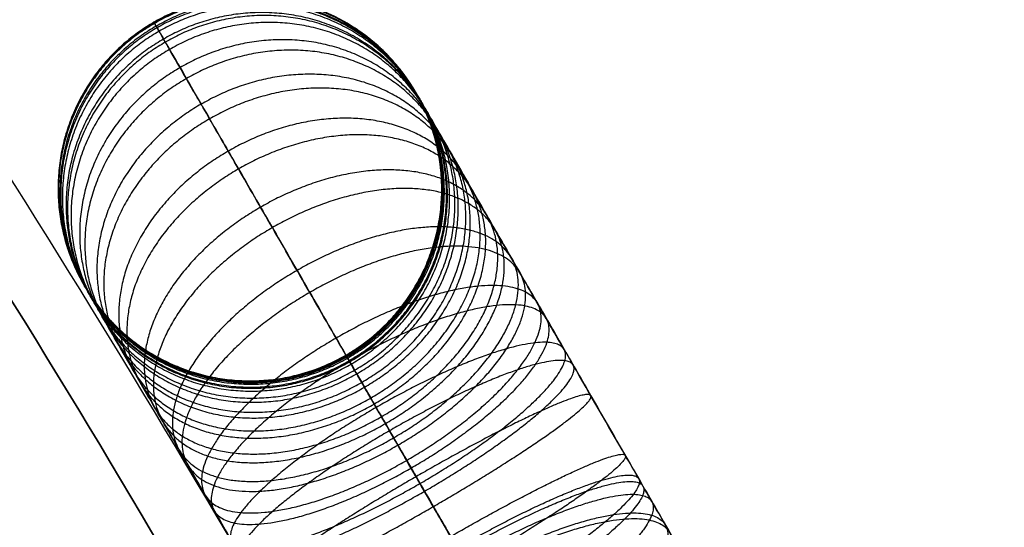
# Model space of a CAD drawing. Header units: millimetres. Extents: x -201 to 199, y -198 to 208.
# Tile 243 of 246: x 168 to 184, y 109 to 117. Entities that reach past the tile are written whole.
import ezdxf

# ---------------------------------------------------------------- set-up
doc = ezdxf.new("R2010")
doc.units = ezdxf.units.MM
doc.header["$MEASUREMENT"] = 0
doc.layers.add('Pidestall flowerpot', color=7, linetype='Continuous', true_color=0xf1ff32)

msp = doc.modelspace()

# ---------------------------------------------------------------- linework, layer by layer
at = {"layer": 'Pidestall flowerpot'}
for points, weights, knots in [([(199.129, 7.703, 297.057), (199.129, 207.703, 297.057), (-0.871, 207.703, 297.057), (-200.871, 207.703, 297.057), (-200.871, 7.703, 297.057)], [1, 0.707106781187, 1, 0.707106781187, 1], [0, 0, 0, 69.248894, 69.248894, 138.497787, 138.497787, 138.497787]), ([(199.129, 7.703, 297.057), (199.129, 207.703, 297.057), (-0.871, 207.703, 297.057), (-200.871, 207.703, 297.057), (-200.871, 7.703, 297.057)], [1, 0.707106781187, 1, 0.707106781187, 1], [0, 0, 0, 69.248894, 69.248894, 138.497787, 138.497787, 138.497787]), ([(199.129, 7.703, 177.057), (199.129, 207.703, 177.057), (-0.871, 207.703, 177.057), (-200.871, 207.703, 177.057), (-200.871, 7.703, 177.057)], [1, 0.707106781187, 1, 0.707106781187, 1], [0, 0, 0, 69.248894, 69.248894, 138.497787, 138.497787, 138.497787]), ([(199.129, 7.703, 177.057), (199.129, 207.703, 177.057), (-0.871, 207.703, 177.057), (-200.871, 207.703, 177.057), (-200.871, 7.703, 177.057)], [1, 0.707106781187, 1, 0.707106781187, 1], [0, 0, 0, 69.248894, 69.248894, 138.497787, 138.497787, 138.497787]), ([(199.129, 7.703, 144.057), (199.129, 207.703, 144.057), (-0.871, 207.703, 144.057), (-200.871, 207.703, 144.057), (-200.871, 7.703, 144.057)], [1, 0.707106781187, 1, 0.707106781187, 1], [0, 0, 0, 69.248894, 69.248894, 138.497787, 138.497787, 138.497787]), ([(-199.871, 7.703, 297.057), (-199.871, 206.703, 297.057), (-0.871, 206.703, 297.057), (198.129, 206.703, 297.057), (198.129, 7.703, 297.057)], [1, 0.707106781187, 1, 0.707106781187, 1], [-137.712389, -137.712389, -137.712389, -68.856194, -68.856194, 0, 0, 0]), ([(-199.871, 7.703, 177.057), (-199.871, 206.703, 177.057), (-0.871, 206.703, 177.057), (198.129, 206.703, 177.057), (198.129, 7.703, 177.057)], [1, 0.707106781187, 1, 0.707106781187, 1], [-137.712381, -137.712381, -137.712381, -68.85619, -68.85619, 0, 0, 0]), ([(-199.871, 7.703, 297.057), (-199.871, 206.703, 297.057), (-0.871, 206.703, 297.057), (198.129, 206.703, 297.057), (198.129, 7.703, 297.057)], [1, 0.707106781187, 1, 0.707106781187, 1], [-137.712389, -137.712389, -137.712389, -68.856194, -68.856194, 0, 0, 0]), ([(-199.871, 7.703, 177.057), (-199.871, 206.703, 177.057), (-0.871, 206.703, 177.057), (198.129, 206.703, 177.057), (198.129, 7.703, 177.057)], [1, 0.707106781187, 1, 0.707106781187, 1], [-137.712381, -137.712381, -137.712381, -68.85619, -68.85619, 0, 0, 0]), ([(198.129, 7.703, 144.057), (198.129, 206.703, 144.057), (-0.871, 206.703, 144.057), (-199.871, 206.703, 144.057), (-199.871, 7.703, 144.057)], [1, 0.707106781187, 1, 0.707106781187, 1], [0, 0, 0, 68.856194, 68.856194, 137.712389, 137.712389, 137.712389]), ([(192.129, 7.703, 137.057), (192.129, 200.703, 137.057), (-0.871, 200.703, 137.057), (-193.871, 200.703, 137.057), (-193.871, 7.703, 137.057)], [1, 0.707106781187, 1, 0.707106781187, 1], [0, 0, 0, 69.248894, 69.248894, 138.497787, 138.497787, 138.497787]), ([(192.129, 7.703, 138.057), (192.129, 200.703, 138.057), (-0.871, 200.703, 138.057), (-193.871, 200.703, 138.057), (-193.871, 7.703, 138.057)], [1, 0.707106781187, 1, 0.707106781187, 1], [0, 0, 0, 68.856194, 68.856194, 137.712389, 137.712389, 137.712389]), ([(173.431, 111.804, 6.805), (176.029, 113.304, 6.805), (174.527, 115.905, 6.893), (173.025, 118.507, 6.981), (170.427, 117.007, 6.981)], [1.00000001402, 0.707106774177, 1, 0.707106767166, 1.00000002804], [0, 0, 0, 4.712389, 4.712389, 9.424778, 9.424778, 9.424778]), ([(173.432, 111.801, 332.371), (176.031, 113.301, 332.371), (174.531, 115.899, 332.371), (173.031, 118.497, 332.371), (170.432, 116.997, 332.371)], [0.99999994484, 0.707106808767, 1, 0.707106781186, 1], [0, 0, 0, 4.712389, 4.712389, 9.424778, 9.424778, 9.424778]), ([(173.432, 111.801, 309.463), (176.031, 113.301, 309.463), (174.531, 115.899, 309.463), (173.031, 118.497, 309.463), (170.432, 116.997, 309.463)], [0.999999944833, 0.70710680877, 1, 0.707106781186, 1], [0, 0, 0, 4.712389, 4.712389, 9.424778, 9.424778, 9.424778]), ([(173.432, 111.801, 155.052), (176.03, 113.301, 155.052), (174.53, 115.9, 155.058), (173.03, 118.498, 155.064), (170.432, 116.998, 155.064)], [0.999999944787, 0.707106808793, 1, 0.707106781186, 1], [0, 0, 0, 4.712389, 4.712389, 9.424778, 9.424778, 9.424778]), ([(173.432, 111.801, 6.057), (176.031, 113.301, 6.057), (174.531, 115.899, 6.057), (173.031, 118.497, 6.057), (170.432, 116.997, 6.057)], [1.00000002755, 0.707106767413, 1, 0.707106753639, 1.0000000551], [0, 0, 0, 4.712389, 4.712389, 9.424778, 9.424778, 9.424778]), ([(173.432, 111.801, 6.057), (176.031, 113.301, 6.057), (174.531, 115.899, 6.057), (173.031, 118.497, 6.057), (170.432, 116.997, 6.057)], [1.00000002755, 0.707106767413, 1, 0.707106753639, 1.0000000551], [0, 0, 0, 4.712389, 4.712389, 9.424778, 9.424778, 9.424778]), ([(173.432, 111.801, 326.615), (176.031, 113.301, 326.615), (174.531, 115.899, 326.619), (173.031, 118.497, 326.624), (170.433, 116.997, 326.624)], [0.999999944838, 0.707106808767, 1, 0.707106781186, 1], [0, 0, 0, 4.712389, 4.712389, 9.424778, 9.424778, 9.424778]), ([(173.432, 111.801, 292.306), (176.031, 113.301, 292.306), (174.531, 115.899, 292.307), (173.031, 118.497, 292.307), (170.433, 116.997, 292.307)], [0.999999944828, 0.707106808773, 1, 0.707106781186, 1], [0, 0, 0, 4.712389, 4.712389, 9.424778, 9.424778, 9.424778]), ([(173.433, 111.801, 338.055), (176.031, 113.301, 338.055), (174.531, 115.898, 338.124), (173.032, 118.495, 338.194), (170.434, 116.995, 338.194)], [0.999999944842, 0.707106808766, 1, 0.707106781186, 1], [0, 0, 0, 4.712389, 4.712389, 9.424778, 9.424778, 9.424778]), ([(173.433, 111.8, 338.141), (176.031, 113.3, 338.141), (174.532, 115.897, 338.225), (173.032, 118.494, 338.309), (170.434, 116.994, 338.309)], [0.999999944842, 0.707106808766, 1, 0.707106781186, 1], [0, 0, 0, 4.712389, 4.712389, 9.424778, 9.424778, 9.424778]), ([(173.434, 111.799, 338.194), (176.032, 113.299, 338.194), (174.533, 115.894, 338.325), (173.035, 118.49, 338.456), (170.437, 116.99, 338.456)], [0.999999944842, 0.707106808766, 1, 0.707106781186, 1], [0, 0, 0, 4.712389, 4.712389, 9.424778, 9.424778, 9.424778]), ([(173.442, 111.784, 338.398), (176.04, 113.284, 338.398), (174.55, 115.866, 338.739), (173.06, 118.447, 339.08), (170.462, 116.947, 339.08)], [0.999999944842, 0.707106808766, 1, 0.707106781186, 1], [0, 0, 0, 4.712389, 4.712389, 9.424778, 9.424778, 9.424778]), ([(173.447, 111.776, 5.64), (176.045, 113.276, 5.64), (174.56, 115.849, 5.222), (173.074, 118.422, 4.805), (170.476, 116.922, 4.805)], [1.00000000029, 0.707106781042, 1, 0.707106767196, 1.00000002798], [0, 0, 0, 4.712389, 4.712389, 9.424778, 9.424778, 9.424778]), ([(173.458, 111.758, 338.603), (176.056, 113.258, 338.603), (174.581, 115.812, 339.149), (173.106, 118.367, 339.696), (170.508, 116.867, 339.696)], [0.999999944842, 0.707106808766, 1, 0.707106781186, 1], [0, 0, 0, 4.712389, 4.712389, 9.424778, 9.424778, 9.424778]), ([(173.481, 111.717, 338.814), (176.079, 113.217, 338.814), (174.628, 115.731, 339.571), (173.176, 118.245, 340.328), (170.578, 116.745, 340.328)], [0.999999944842, 0.707106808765, 1, 0.707106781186, 1], [0, 0, 0, 4.712389, 4.712389, 9.424778, 9.424778, 9.424778]), ([(173.49, 111.701, 5.232), (176.088, 113.201, 5.232), (174.646, 115.699, 4.407), (173.204, 118.197, 3.582), (170.606, 116.697, 3.582)], [1.00000000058, 0.707106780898, 1, 0.70710676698, 1.00000002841], [0, 0, 0, 4.712389, 4.712389, 9.424778, 9.424778, 9.424778]), ([(170.427, 117.007, 6.981), (167.829, 115.507, 6.981), (169.331, 112.905, 6.893), (170.833, 110.304, 6.805), (173.431, 111.804, 6.805)], [0.999999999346, 0.707106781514, 1, 0.707106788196, 0.999999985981], [9.424778, 9.424778, 9.424778, 14.137167, 14.137167, 18.849556, 18.849556, 18.849556]), ([(170.432, 116.998, 155.064), (167.834, 115.498, 155.064), (169.334, 112.9, 155.058), (170.834, 110.301, 155.052), (173.432, 111.801, 155.052)], [0.999999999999, 0.707106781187, 1, 0.707106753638, 1.0000000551], [9.424778, 9.424778, 9.424778, 14.137167, 14.137167, 18.849556, 18.849556, 18.849556]), ([(170.432, 116.997, 332.371), (167.834, 115.497, 332.371), (169.334, 112.899, 332.371), (170.834, 110.301, 332.371), (173.432, 111.801, 332.371)], [0.999999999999, 0.707106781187, 1, 0.707106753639, 1.0000000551], [9.424778, 9.424778, 9.424778, 14.137167, 14.137167, 18.849556, 18.849556, 18.849556]), ([(170.433, 116.997, 326.624), (167.834, 115.497, 326.624), (169.334, 112.899, 326.619), (170.834, 110.301, 326.615), (173.432, 111.801, 326.615)], [0.999999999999, 0.707106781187, 1, 0.707106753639, 1.0000000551], [9.424778, 9.424778, 9.424778, 14.137167, 14.137167, 18.849556, 18.849556, 18.849556]), ([(170.432, 116.997, 309.463), (167.834, 115.497, 309.463), (169.334, 112.899, 309.463), (170.834, 110.301, 309.463), (173.432, 111.801, 309.463)], [0.999999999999, 0.707106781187, 1, 0.707106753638, 1.0000000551], [9.424778, 9.424778, 9.424778, 14.137167, 14.137167, 18.849556, 18.849556, 18.849556]), ([(170.433, 116.997, 292.307), (167.834, 115.497, 292.307), (169.334, 112.899, 292.307), (170.834, 110.301, 292.306), (173.432, 111.801, 292.306)], [0.999999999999, 0.707106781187, 1, 0.707106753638, 1.0000000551], [9.424778, 9.424778, 9.424778, 14.137167, 14.137167, 18.849556, 18.849556, 18.849556]), ([(170.432, 116.997, 6.057), (167.834, 115.497, 6.057), (169.334, 112.899, 6.057), (170.834, 110.301, 6.057), (173.432, 111.801, 6.057)], [0.999999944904, 0.707106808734, 1, 0.70710679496, 0.999999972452], [9.424778, 9.424778, 9.424778, 14.137167, 14.137167, 18.849556, 18.849556, 18.849556]), ([(170.432, 116.997, 6.057), (167.834, 115.497, 6.057), (169.334, 112.899, 6.057), (170.834, 110.301, 6.057), (173.432, 111.801, 6.057)], [0.999999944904, 0.707106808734, 1, 0.70710679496, 0.999999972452], [9.424778, 9.424778, 9.424778, 14.137167, 14.137167, 18.849556, 18.849556, 18.849556]), ([(170.434, 116.995, 338.194), (167.836, 115.495, 338.194), (169.335, 112.898, 338.124), (170.835, 110.301, 338.055), (173.433, 111.801, 338.055)], [0.999999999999, 0.707106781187, 1, 0.707106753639, 1.0000000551], [9.424778, 9.424778, 9.424778, 14.137167, 14.137167, 18.849556, 18.849556, 18.849556]), ([(170.434, 116.994, 338.309), (167.836, 115.494, 338.309), (169.336, 112.897, 338.225), (170.835, 110.3, 338.141), (173.433, 111.8, 338.141)], [0.999999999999, 0.707106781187, 1, 0.707106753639, 1.0000000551], [9.424778, 9.424778, 9.424778, 14.137167, 14.137167, 18.849556, 18.849556, 18.849556]), ([(170.437, 116.99, 338.456), (167.839, 115.49, 338.456), (169.337, 112.894, 338.325), (170.836, 110.299, 338.194), (173.434, 111.799, 338.194)], [0.999999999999, 0.707106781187, 1, 0.707106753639, 1.0000000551], [9.424778, 9.424778, 9.424778, 14.137167, 14.137167, 18.849556, 18.849556, 18.849556]), ([(170.462, 116.947, 339.08), (167.864, 115.447, 339.08), (169.354, 112.866, 338.739), (170.844, 110.284, 338.398), (173.442, 111.784, 338.398)], [0.999999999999, 0.707106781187, 1, 0.707106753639, 1.0000000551], [9.424778, 9.424778, 9.424778, 14.137167, 14.137167, 18.849556, 18.849556, 18.849556]), ([(170.476, 116.922, 4.805), (167.878, 115.422, 4.805), (169.364, 112.849, 5.222), (170.849, 110.276, 5.64), (173.447, 111.776, 5.64)], [0.999999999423, 0.707106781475, 1, 0.707106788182, 0.99999998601], [9.424778, 9.424778, 9.424778, 14.137167, 14.137167, 18.849556, 18.849556, 18.849556]), ([(173.512, 111.663, 339.022), (176.11, 113.163, 339.022), (174.69, 115.623, 339.988), (173.27, 118.083, 340.953), (170.672, 116.583, 340.953)], [0.999999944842, 0.707106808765, 1, 0.707106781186, 1], [0, 0, 0, 4.712389, 4.712389, 9.424778, 9.424778, 9.424778]), ([(170.508, 116.867, 339.696), (167.91, 115.367, 339.696), (169.385, 112.812, 339.149), (170.859, 110.258, 338.603), (173.458, 111.758, 338.603)], [0.999999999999, 0.707106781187, 1, 0.707106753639, 1.0000000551], [9.424778, 9.424778, 9.424778, 14.137167, 14.137167, 18.849556, 18.849556, 18.849556]), ([(170.578, 116.745, 340.328), (167.98, 115.245, 340.328), (169.431, 112.731, 339.571), (170.883, 110.217, 338.814), (173.481, 111.717, 338.814)], [0.999999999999, 0.707106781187, 1, 0.707106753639, 1.0000000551], [9.424778, 9.424778, 9.424778, 14.137167, 14.137167, 18.849556, 18.849556, 18.849556]), ([(170.606, 116.697, 3.582), (168.008, 115.197, 3.582), (169.45, 112.699, 4.407), (170.892, 110.201, 5.232), (173.49, 111.701, 5.232)], [0.999999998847, 0.707106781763, 1, 0.70710678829, 0.999999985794], [9.424778, 9.424778, 9.424778, 14.137167, 14.137167, 18.849556, 18.849556, 18.849556]), ([(173.567, 111.568, 4.815), (176.165, 113.068, 4.815), (174.799, 115.433, 3.574), (173.434, 117.799, 2.332), (170.836, 116.299, 2.332)], [1.00000000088, 0.707106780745, 1, 0.707106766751, 1.00000002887], [0, 0, 0, 4.712389, 4.712389, 9.424778, 9.424778, 9.424778]), ([(170.672, 116.583, 340.953), (168.074, 115.083, 340.953), (169.494, 112.623, 339.988), (170.914, 110.163, 339.022), (173.512, 111.663, 339.022)], [0.999999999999, 0.707106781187, 1, 0.707106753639, 1.0000000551], [9.424778, 9.424778, 9.424778, 14.137167, 14.137167, 18.849556, 18.849556, 18.849556]), ([(173.6, 111.511, 339.434), (176.198, 113.011, 339.434), (174.866, 115.319, 340.812), (173.533, 117.627, 342.19), (170.935, 116.127, 342.19)], [0.999999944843, 0.707106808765, 1, 0.707106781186, 1], [0, 0, 0, 4.712389, 4.712389, 9.424778, 9.424778, 9.424778]), ([(170.836, 116.299, 2.332), (168.238, 114.799, 2.332), (169.603, 112.433, 3.574), (170.969, 110.068, 4.815), (173.567, 111.568, 4.815)], [0.999999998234, 0.707106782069, 1, 0.707106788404, 0.999999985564], [9.424778, 9.424778, 9.424778, 14.137167, 14.137167, 18.849556, 18.849556, 18.849556]), ([(170.935, 116.127, 342.19), (168.337, 114.627, 342.19), (169.669, 112.319, 340.812), (171.002, 110.011, 339.434), (173.6, 111.511, 339.434)], [0.999999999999, 0.707106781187, 1, 0.707106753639, 1.0000000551], [9.424778, 9.424778, 9.424778, 14.137167, 14.137167, 18.849556, 18.849556, 18.849556]), ([(173.677, 111.378, 4.416), (176.275, 112.878, 4.416), (175.019, 115.053, 2.774), (173.764, 117.228, 1.133), (171.166, 115.728, 1.133)], [1.0000000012, 0.707106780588, 1, 0.707106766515, 1.00000002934], [0, 0, 0, 4.712389, 4.712389, 9.424778, 9.424778, 9.424778]), ([(173.721, 111.302, 339.826), (176.319, 112.802, 339.826), (175.107, 114.9, 341.594), (173.896, 116.998, 343.363), (171.298, 115.498, 343.363)], [0.999999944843, 0.707106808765, 1, 0.707106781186, 1], [0, 0, 0, 4.712389, 4.712389, 9.424778, 9.424778, 9.424778]), ([(171.166, 115.728, 1.133), (168.568, 114.228, 1.133), (169.823, 112.053, 2.774), (171.079, 109.878, 4.416), (173.677, 111.378, 4.416)], [0.999999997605, 0.707106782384, 1, 0.707106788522, 0.999999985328], [9.424778, 9.424778, 9.424778, 14.137167, 14.137167, 18.849556, 18.849556, 18.849556]), ([(173.818, 111.133, 4.048), (176.416, 112.633, 4.048), (175.302, 114.563, 2.04), (174.188, 116.493, 0.032), (171.59, 114.993, 0.032)], [1.00000000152, 0.707106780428, 1, 0.707106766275, 1.00000002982], [0, 0, 0, 4.712389, 4.712389, 9.424778, 9.424778, 9.424778]), ([(171.298, 115.498, 343.363), (168.7, 113.998, 343.363), (169.911, 111.9, 341.594), (171.123, 109.802, 339.826), (173.721, 111.302, 339.826)], [0.999999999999, 0.707106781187, 1, 0.707106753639, 1.0000000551], [9.424778, 9.424778, 9.424778, 14.137167, 14.137167, 18.849556, 18.849556, 18.849556]), ([(173.872, 111.04, 340.178), (176.47, 112.54, 340.178), (175.409, 114.377, 342.299), (174.349, 116.214, 344.421), (171.75, 114.714, 344.421)], [0.999999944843, 0.707106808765, 1, 0.707106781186, 1], [0, 0, 0, 4.712389, 4.712389, 9.424778, 9.424778, 9.424778]), ([(171.59, 114.993, 0.032), (168.992, 113.493, 0.032), (170.106, 111.563, 2.04), (171.22, 109.633, 4.048), (173.818, 111.133, 4.048)], [0.999999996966, 0.707106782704, 1, 0.707106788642, 0.999999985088], [9.424778, 9.424778, 9.424778, 14.137167, 14.137167, 18.849556, 18.849556, 18.849556]), ([(171.75, 114.714, 344.421), (169.152, 113.214, 344.421), (170.213, 111.377, 342.299), (171.274, 109.54, 340.178), (173.872, 111.04, 340.178)], [0.999999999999, 0.707106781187, 1, 0.707106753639, 1.0000000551], [9.424778, 9.424778, 9.424778, 14.137167, 14.137167, 18.849556, 18.849556, 18.849556]), ([(173.987, 110.841, 3.728), (176.585, 112.341, 3.728), (175.639, 113.979, 1.399), (174.694, 115.617, -0.929), (172.095, 114.117, -0.929)], [1.00000000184, 0.707106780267, 1, 0.707106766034, 1.00000003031], [0, 0, 0, 4.712389, 4.712389, 9.424778, 9.424778, 9.424778]), ([(174.048, 110.734, 340.48), (176.646, 112.234, 340.48), (175.762, 113.766, 342.904), (174.878, 115.297, 345.327), (172.28, 113.797, 345.327)], [0.999999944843, 0.707106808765, 1, 0.707106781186, 1], [0, 0, 0, 4.712389, 4.712389, 9.424778, 9.424778, 9.424778]), ([(172.095, 114.117, -0.929), (169.497, 112.617, -0.929), (170.443, 110.979, 1.399), (171.389, 109.341, 3.728), (173.987, 110.841, 3.728)], [0.999999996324, 0.707106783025, 1, 0.707106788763, 0.999999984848], [9.424778, 9.424778, 9.424778, 14.137167, 14.137167, 18.849556, 18.849556, 18.849556]), ([(174.177, 110.511, 3.465), (176.775, 112.011, 3.465), (176.02, 113.32, 0.873), (175.264, 114.628, -1.719), (172.666, 113.128, -1.719)], [1.00000000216, 0.707106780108, 1, 0.707106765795, 1.00000003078], [0, 0, 0, 4.712389, 4.712389, 9.424778, 9.424778, 9.424778]), ([(172.28, 113.797, 345.327), (169.682, 112.297, 345.327), (170.566, 110.766, 342.904), (171.45, 109.234, 340.48), (174.048, 110.734, 340.48)], [0.999999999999, 0.707106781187, 1, 0.707106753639, 1.0000000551], [9.424778, 9.424778, 9.424778, 14.137167, 14.137167, 18.849556, 18.849556, 18.849556]), ([(174.243, 110.397, 340.721), (176.841, 111.897, 340.721), (176.152, 113.09, 343.386), (175.463, 114.284, 346.051), (172.865, 112.784, 346.051)], [0.999999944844, 0.707106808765, 1, 0.707106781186, 1], [0, 0, 0, 4.712389, 4.712389, 9.424778, 9.424778, 9.424778]), ([(172.666, 113.128, -1.719), (170.068, 111.628, -1.719), (170.824, 110.32, 0.873), (171.579, 109.011, 3.465), (174.177, 110.511, 3.465)], [0.999999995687, 0.707106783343, 1, 0.707106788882, 0.999999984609], [9.424778, 9.424778, 9.424778, 14.137167, 14.137167, 18.849556, 18.849556, 18.849556]), ([(174.381, 110.159, 3.267), (176.979, 111.659, 3.267), (176.427, 112.615, 0.478), (175.875, 113.57, -2.312), (173.277, 112.07, -2.312)], [1.00000000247, 0.707106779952, 1, 0.707106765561, 1.00000003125], [0, 0, 0, 4.712389, 4.712389, 9.424778, 9.424778, 9.424778]), ([(172.865, 112.784, 346.051), (170.267, 111.284, 346.051), (170.956, 110.09, 343.386), (171.645, 108.897, 340.721), (174.243, 110.397, 340.721)], [0.999999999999, 0.707106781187, 1, 0.707106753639, 1.0000000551], [9.424778, 9.424778, 9.424778, 14.137167, 14.137167, 18.849556, 18.849556, 18.849556]), ([(174.45, 110.039, 340.897), (177.048, 111.539, 340.897), (176.565, 112.375, 343.738), (176.083, 113.211, 346.578), (173.485, 111.711, 346.578)], [0.999999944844, 0.707106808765, 1, 0.707106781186, 1], [0, 0, 0, 4.712389, 4.712389, 9.424778, 9.424778, 9.424778]), ([(173.277, 112.07, -2.312), (170.679, 110.57, -2.312), (171.231, 109.615, 0.478), (171.783, 108.659, 3.267), (174.381, 110.159, 3.267)], [0.999999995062, 0.707106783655, 1, 0.707106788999, 0.999999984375], [9.424778, 9.424778, 9.424778, 14.137167, 14.137167, 18.849556, 18.849556, 18.849556]), ([(174.589, 109.797, 3.136), (177.187, 111.297, 3.136), (176.844, 111.892, 0.216), (176.501, 112.486, -2.705), (173.903, 110.986, -2.705)], [1.00000000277, 0.707106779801, 1, 0.707106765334, 1.00000003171], [0, 0, 0, 4.712389, 4.712389, 9.424778, 9.424778, 9.424778]), ([(173.485, 111.711, 346.578), (170.887, 110.211, 346.578), (171.369, 109.375, 343.738), (171.852, 108.539, 340.897), (174.45, 110.039, 340.897)], [0.999999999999, 0.707106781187, 1, 0.707106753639, 1.0000000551], [9.424778, 9.424778, 9.424778, 14.137167, 14.137167, 18.849556, 18.849556, 18.849556]), ([(174.659, 109.676, 341.007), (177.258, 111.176, 341.007), (176.984, 111.649, 343.957), (176.711, 112.122, 346.907), (174.113, 110.622, 346.907)], [0.999999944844, 0.707106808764, 1, 0.707106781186, 1], [0, 0, 0, 4.712389, 4.712389, 9.424778, 9.424778, 9.424778]), ([(174.798, 109.437, 3.069), (177.396, 110.937, 3.069), (177.261, 111.17, 0.081), (177.126, 111.404, -2.907), (174.528, 109.904, -2.907)], [1.00000000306, 0.707106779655, 1, 0.707106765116, 1.00000003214], [0, 0, 0, 4.712389, 4.712389, 9.424778, 9.424778, 9.424778]), ([(173.903, 110.986, -2.705), (171.305, 109.486, -2.705), (171.648, 108.892, 0.216), (171.991, 108.297, 3.136), (174.589, 109.797, 3.136)], [0.999999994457, 0.707106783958, 1, 0.707106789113, 0.999999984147], [9.424778, 9.424778, 9.424778, 14.137167, 14.137167, 18.849556, 18.849556, 18.849556]), ([(174.113, 110.622, 346.907), (171.515, 109.122, 346.907), (171.788, 108.649, 343.957), (172.061, 108.176, 341.007), (174.659, 109.676, 341.007)], [0.999999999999, 0.707106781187, 1, 0.707106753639, 1.0000000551], [9.424778, 9.424778, 9.424778, 14.137167, 14.137167, 18.849556, 18.849556, 18.849556]), ([(175.067, 108.969, 341.045), (177.665, 110.469, 341.045), (177.8, 110.236, 344.032), (177.935, 110.002, 347.02), (175.337, 108.502, 347.02)], [0.999999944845, 0.707106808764, 1, 0.707106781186, 1], [0, 0, 0, 4.712389, 4.712389, 9.424778, 9.424778, 9.424778]), ([(174.528, 109.904, -2.907), (171.93, 108.404, -2.907), (172.065, 108.17, 0.081), (172.2, 107.937, 3.069), (174.798, 109.437, 3.069)], [0.999999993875, 0.707106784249, 1, 0.707106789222, 0.999999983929], [9.424778, 9.424778, 9.424778, 14.137167, 14.137167, 18.849556, 18.849556, 18.849556]), ([(175.172, 108.788, 341.018), (177.77, 110.288, 341.018), (178.01, 109.873, 343.98), (178.25, 109.458, 346.941), (175.651, 107.958, 346.941)], [0.999999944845, 0.707106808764, 1, 0.707106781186, 1], [0, 0, 0, 4.712389, 4.712389, 9.424778, 9.424778, 9.424778]), ([(175.205, 108.73, 3.107), (177.804, 110.23, 3.107), (178.077, 109.757, 0.157), (178.35, 109.285, -2.793), (175.751, 107.785, -2.793)], [1.00000000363, 0.707106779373, 1, 0.707106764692, 1.00000003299], [0, 0, 0, 4.712389, 4.712389, 9.424778, 9.424778, 9.424778]), ([(175.275, 108.609, 340.977), (177.873, 110.109, 340.977), (178.216, 109.516, 343.898), (178.559, 108.922, 346.819), (175.961, 107.422, 346.819)], [0.999999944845, 0.707106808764, 1, 0.707106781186, 1], [0, 0, 0, 4.712389, 4.712389, 9.424778, 9.424778, 9.424778]), ([(175.381, 108.426, 340.919), (177.979, 109.926, 340.919), (178.428, 109.148, 343.782), (178.877, 108.371, 346.644), (176.279, 106.871, 346.644)], [0.999999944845, 0.707106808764, 1, 0.707106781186, 1], [0, 0, 0, 4.712389, 4.712389, 9.424778, 9.424778, 9.424778]), ([(175.415, 108.367, 3.216), (178.013, 109.867, 3.216), (178.496, 109.032, 0.376), (178.978, 108.196, -2.465), (176.38, 106.696, -2.465)], [1.00000000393, 0.707106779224, 1, 0.707106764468, 1.00000003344], [0, 0, 0, 4.712389, 4.712389, 9.424778, 9.424778, 9.424778])]:
    msp.add_rational_spline(points, weights, degree=2, knots=knots, dxfattribs=at)
for points, knots in [([(173.432, 111.802, 147.057), (174.122, 112.2, 147.057), (174.624, 112.854, 147.057), (175.036, 114.393, 147.057), (174.929, 115.21, 147.057), (174.132, 116.59, 147.057), (173.478, 117.092, 147.057), (171.939, 117.504, 147.057), (171.122, 117.397, 147.057), (170.432, 116.998, 147.057)], [-19.037865, -19.037865, -19.037865, -19.037865, -16.658194, -16.658194, -14.278398, -14.278398, -11.898603, -11.898603, -9.518932, -9.518932, -9.518932, -9.518932]), ([(173.432, 111.802, 147.057), (174.122, 112.2, 147.057), (174.624, 112.854, 147.057), (175.036, 114.393, 147.057), (174.929, 115.21, 147.057), (174.132, 116.59, 147.057), (173.478, 117.092, 147.057), (171.939, 117.504, 147.057), (171.122, 117.397, 147.057), (170.432, 116.998, 147.057)], [-19.037865, -19.037865, -19.037865, -19.037865, -16.658194, -16.658194, -14.278398, -14.278398, -11.898603, -11.898603, -9.518932, -9.518932, -9.518932, -9.518932]), ([(170.432, 116.998, 147.057), (169.742, 116.6, 147.057), (169.24, 115.946, 147.057), (168.828, 114.407, 147.057), (168.936, 113.59, 147.057), (169.732, 112.21, 147.057), (170.386, 111.708, 147.057), (171.925, 111.296, 147.057), (172.742, 111.403, 147.057), (173.432, 111.802, 147.057)], [-9.518932, -9.518932, -9.518932, -9.518932, -7.139262, -7.139262, -4.759466, -4.759466, -2.379671, -2.379671, 0, 0, 0, 0]), ([(170.432, 116.998, 147.057), (169.742, 116.6, 147.057), (169.24, 115.946, 147.057), (168.828, 114.407, 147.057), (168.936, 113.59, 147.057), (169.732, 112.21, 147.057), (170.386, 111.708, 147.057), (171.925, 111.296, 147.057), (172.742, 111.403, 147.057), (173.432, 111.802, 147.057)], [-9.518932, -9.518932, -9.518932, -9.518932, -7.139262, -7.139262, -4.759466, -4.759466, -2.379671, -2.379671, 0, 0, 0, 0]), ([(170.432, 116.997, 6.057), (170.427, 117.007, 6.424), (170.43, 117.002, 53.381), (170.431, 117, 100.353), (170.432, 116.998, 147.057)], [-1501.699052, -1501.699052, -1501.699052, -1501.699052, -1500.862791, -1360.708968, -1360.708968, -1360.708968, -1360.708968]), ([(170.432, 116.997, 6.057), (170.427, 117.007, 6.424), (170.43, 117.002, 53.381), (170.431, 117, 100.353), (170.432, 116.998, 147.057)], [-1501.699052, -1501.699052, -1501.699052, -1501.699052, -1500.862791, -1360.708968, -1360.708968, -1360.708968, -1360.708968]), ([(179.432, 101.409, 147.057), (179.432, 101.409, 164.973), (179.432, 101.409, 205.763), (179.432, 101.409, 257.99), (179.432, 101.409, 303.753), (179.433, 101.409, 326.628), (179.432, 101.41, 338.206), (179.43, 101.413, 338.369), (179.427, 101.419, 338.526), (179.42, 101.43, 338.734), (179.411, 101.446, 338.943), (179.399, 101.466, 339.151), (179.389, 101.484, 339.31), (179.378, 101.504, 339.46), (179.36, 101.534, 339.667), (179.335, 101.577, 339.924), (179.3, 101.638, 340.231), (179.266, 101.698, 340.489), (179.236, 101.75, 340.69), (179.201, 101.809, 340.909), (179.157, 101.887, 341.166), (179.096, 101.991, 341.476), (179.029, 102.107, 341.785), (178.956, 102.235, 342.093), (178.876, 102.373, 342.398), (178.791, 102.52, 342.693), (178.7, 102.677, 342.982), (178.602, 102.848, 343.27), (178.463, 103.088, 343.646), (178.278, 103.408, 344.089), (178.035, 103.829, 344.588), (177.773, 104.283, 345.049), (177.492, 104.769, 345.469), (177.205, 105.267, 345.834), (176.901, 105.794, 346.159), (176.595, 106.324, 346.429), (176.28, 106.869, 346.652), (175.966, 107.413, 346.824), (175.652, 107.956, 346.948), (175.035, 109.026, 347.104), (174.297, 110.304, 347.035), (173.473, 111.731, 346.605), (172.852, 112.807, 346.076), (172.268, 113.818, 345.354), (171.737, 114.738, 344.445), (171.286, 115.52, 343.39), (170.921, 116.15, 342.213), (170.702, 116.531, 341.18), (170.574, 116.752, 340.328), (170.505, 116.872, 339.707), (170.458, 116.953, 339.08), (170.44, 116.985, 338.62), (170.434, 116.995, 338.301), (170.432, 116.999, 336.199), (170.433, 116.997, 332.387), (170.432, 116.998, 322.814), (170.432, 116.998, 309.464), (170.432, 116.997, 252.274), (170.432, 116.998, 198.144), (170.432, 116.998, 149.726), (170.432, 116.998, 147.057)], [559.849331, 559.849331, 559.849331, 559.849331, 613.599515, 682.224518, 716.537019, 750.84952, 750.954053, 751.058586, 751.163118, 751.267651, 751.476717, 751.581249, 751.685782, 751.790315, 751.894847, 752.103913, 752.312978, 752.522044, 752.633117, 752.744191, 752.966337, 753.188484, 753.410631, 753.638893, 753.867154, 754.095415, 754.323677, 754.555586, 754.787494, 755.251312, 755.716989, 756.182667, 756.644639, 757.106611, 757.559572, 758.012533, 758.451783, 758.891034, 759.312732, 759.73443, 761.372177, 762.239736, 763.137485, 764.056554, 764.986665, 765.916777, 766.835846, 767.733595, 768.167374, 768.601154, 769.016316, 769.431477, 769.532041, 769.632605, 775.384576, 781.136548, 798.292798, 815.449049, 952.699054, 960.706467, 960.706467, 960.706467, 960.706467]), ([(179.432, 101.409, 147.057), (179.432, 101.409, 164.973), (179.432, 101.409, 205.763), (179.432, 101.409, 257.99), (179.432, 101.409, 303.753), (179.433, 101.409, 326.628), (179.432, 101.41, 338.206), (179.43, 101.413, 338.369), (179.427, 101.419, 338.526), (179.42, 101.43, 338.734), (179.411, 101.446, 338.943), (179.399, 101.466, 339.151), (179.389, 101.484, 339.31), (179.378, 101.504, 339.46), (179.36, 101.534, 339.667), (179.335, 101.577, 339.924), (179.3, 101.638, 340.231), (179.266, 101.698, 340.489), (179.236, 101.75, 340.69), (179.201, 101.809, 340.909), (179.157, 101.887, 341.166), (179.096, 101.991, 341.476), (179.029, 102.107, 341.785), (178.956, 102.235, 342.093), (178.876, 102.373, 342.398), (178.791, 102.52, 342.693), (178.7, 102.677, 342.982), (178.602, 102.848, 343.27), (178.463, 103.088, 343.646), (178.278, 103.408, 344.089), (178.035, 103.829, 344.588), (177.773, 104.283, 345.049), (177.492, 104.769, 345.469), (177.205, 105.267, 345.834), (176.901, 105.794, 346.159), (176.595, 106.324, 346.429), (176.28, 106.869, 346.652), (175.966, 107.413, 346.824), (175.652, 107.956, 346.948), (175.035, 109.026, 347.104), (174.297, 110.304, 347.035), (173.473, 111.731, 346.605), (172.852, 112.807, 346.076), (172.268, 113.818, 345.354), (171.737, 114.738, 344.445), (171.286, 115.52, 343.39), (170.921, 116.15, 342.213), (170.702, 116.531, 341.18), (170.574, 116.752, 340.328), (170.505, 116.872, 339.707), (170.458, 116.953, 339.08), (170.44, 116.985, 338.62), (170.434, 116.995, 338.301), (170.432, 116.999, 336.199), (170.433, 116.997, 332.387), (170.432, 116.998, 322.814), (170.432, 116.998, 309.464), (170.432, 116.997, 252.274), (170.432, 116.998, 198.144), (170.432, 116.998, 149.726), (170.432, 116.998, 147.057)], [559.849331, 559.849331, 559.849331, 559.849331, 613.599515, 682.224518, 716.537019, 750.84952, 750.954053, 751.058586, 751.163118, 751.267651, 751.476717, 751.581249, 751.685782, 751.790315, 751.894847, 752.103913, 752.312978, 752.522044, 752.633117, 752.744191, 752.966337, 753.188484, 753.410631, 753.638893, 753.867154, 754.095415, 754.323677, 754.555586, 754.787494, 755.251312, 755.716989, 756.182667, 756.644639, 757.106611, 757.559572, 758.012533, 758.451783, 758.891034, 759.312732, 759.73443, 761.372177, 762.239736, 763.137485, 764.056554, 764.986665, 765.916777, 766.835846, 767.733595, 768.167374, 768.601154, 769.016316, 769.431477, 769.532041, 769.632605, 775.384576, 781.136548, 798.292798, 815.449049, 952.699054, 960.706467, 960.706467, 960.706467, 960.706467]), ([(170.432, 116.997, 6.057), (170.438, 116.988, 5.689), (170.459, 116.951, 4.776), (170.595, 116.715, 3.556), (170.823, 116.321, 2.305), (171.153, 115.75, 1.108), (171.577, 115.015, 0.006), (172.082, 114.14, -0.954), (172.654, 113.15, -1.745), (173.265, 112.091, -2.338), (173.89, 111.009, -2.73), (174.724, 109.564, -3.001), (175.568, 108.103, -2.921), (176.392, 106.675, -2.491), (177.013, 105.599, -1.962), (177.597, 104.588, -1.24), (178.128, 103.669, -0.332), (178.579, 102.887, 0.723), (178.943, 102.256, 1.901), (179.163, 101.876, 2.933), (179.291, 101.654, 3.785), (179.36, 101.535, 4.406), (179.407, 101.453, 5.034), (179.425, 101.421, 5.494), (179.431, 101.411, 5.813), (179.433, 101.408, 7.914), (179.432, 101.409, 11.727), (179.433, 101.409, 21.3), (179.432, 101.409, 34.648), (179.432, 101.409, 68.963), (179.432, 101.409, 106.432), (179.432, 101.409, 138.182), (179.432, 101.409, 147.057)], [0, 0, 0, 0, 0.836262, 1.672524, 2.561112, 3.474158, 4.401793, 5.333148, 6.257093, 7.163015, 8.041516, 8.884912, 10.52266, 11.390219, 12.287969, 13.207037, 14.13715, 15.067262, 15.986331, 16.88408, 17.31786, 17.751639, 18.166801, 18.581963, 18.682527, 18.78309, 24.535064, 30.287037, 47.443293, 64.599549, 133.224573, 159.849838, 159.849838, 159.849838, 159.849838]), ([(170.432, 116.997, 6.057), (170.438, 116.988, 5.689), (170.459, 116.951, 4.776), (170.595, 116.715, 3.556), (170.823, 116.321, 2.305), (171.153, 115.75, 1.108), (171.577, 115.015, 0.006), (172.082, 114.14, -0.954), (172.654, 113.15, -1.745), (173.265, 112.091, -2.338), (173.89, 111.009, -2.73), (174.724, 109.564, -3.001), (175.568, 108.103, -2.921), (176.392, 106.675, -2.491), (177.013, 105.599, -1.962), (177.597, 104.588, -1.24), (178.128, 103.669, -0.332), (178.579, 102.887, 0.723), (178.943, 102.256, 1.901), (179.163, 101.876, 2.933), (179.291, 101.654, 3.785), (179.36, 101.535, 4.406), (179.407, 101.453, 5.034), (179.425, 101.421, 5.494), (179.431, 101.411, 5.813), (179.433, 101.408, 7.914), (179.432, 101.409, 11.727), (179.433, 101.409, 21.3), (179.432, 101.409, 34.648), (179.432, 101.409, 68.963), (179.432, 101.409, 106.432), (179.432, 101.409, 138.182), (179.432, 101.409, 147.057)], [0, 0, 0, 0, 0.836262, 1.672524, 2.561112, 3.474158, 4.401793, 5.333148, 6.257093, 7.163015, 8.041516, 8.884912, 10.52266, 11.390219, 12.287969, 13.207037, 14.13715, 15.067262, 15.986331, 16.88408, 17.31786, 17.751639, 18.166801, 18.581963, 18.682527, 18.78309, 24.535064, 30.287037, 47.443293, 64.599549, 133.224573, 159.849838, 159.849838, 159.849838, 159.849838]), ([(174.53, 115.9, 147.057), (174.53, 115.901, 100.335), (174.529, 115.903, 53.336), (174.527, 115.906, 6.336), (174.531, 115.899, 6.057)], [1360.698617, 1360.698617, 1360.698617, 1360.698617, 1500.862791, 1501.699052, 1501.699052, 1501.699052, 1501.699052]), ([(180.531, 105.507, 147.057), (180.531, 105.507, 164.973), (180.531, 105.507, 205.764), (180.531, 105.507, 257.993), (180.53, 105.507, 303.743), (180.531, 105.507, 326.653), (180.53, 105.507, 338.164), (180.529, 105.51, 338.263), (180.527, 105.514, 338.37), (180.522, 105.521, 338.508), (180.516, 105.532, 338.648), (180.508, 105.545, 338.786), (180.501, 105.557, 338.892), (180.494, 105.57, 338.992), (180.482, 105.59, 339.13), (180.466, 105.619, 339.302), (180.442, 105.66, 339.506), (180.419, 105.7, 339.679), (180.399, 105.734, 339.813), (180.376, 105.774, 339.958), (180.347, 105.826, 340.129), (180.306, 105.895, 340.336), (180.262, 105.972, 340.542), (180.213, 106.057, 340.748), (180.159, 106.15, 340.951), (180.103, 106.248, 341.148), (180.042, 106.352, 341.34), (179.977, 106.466, 341.533), (179.884, 106.627, 341.783), (179.761, 106.84, 342.078), (179.599, 107.121, 342.411), (179.424, 107.423, 342.718), (179.237, 107.747, 342.998), (179.046, 108.079, 343.242), (178.843, 108.43, 343.459), (178.639, 108.783, 343.638), (178.429, 109.147, 343.787), (178.219, 109.51, 343.902), (178.011, 109.872, 343.984), (177.599, 110.585, 344.088), (177.107, 111.437, 344.042), (176.558, 112.388, 343.755), (176.143, 113.106, 343.403), (175.754, 113.78, 342.921), (175.4, 114.393, 342.316), (175.099, 114.914, 341.613), (174.857, 115.335, 340.827), (174.71, 115.588, 340.139), (174.625, 115.736, 339.571), (174.579, 115.816, 339.157), (174.548, 115.87, 338.739), (174.535, 115.891, 338.43), (174.531, 115.898, 338.225), (174.53, 115.9, 336.241), (174.531, 115.899, 332.37), (174.53, 115.899, 322.82), (174.531, 115.899, 309.462), (174.531, 115.899, 252.277), (174.53, 115.9, 198.141), (174.53, 115.9, 149.724), (174.53, 115.9, 147.057)], [559.849649, 559.849649, 559.849649, 559.849649, 613.599526, 682.224526, 716.537026, 750.849526, 750.954059, 751.058592, 751.163124, 751.267657, 751.476722, 751.581255, 751.685788, 751.79032, 751.894853, 752.103919, 752.312984, 752.522049, 752.633123, 752.744196, 752.966343, 753.18849, 753.410637, 753.638898, 753.86716, 754.095421, 754.323683, 754.555591, 754.7875, 755.251317, 755.716995, 756.182673, 756.644645, 757.106617, 757.559578, 758.012538, 758.451789, 758.891039, 759.312737, 759.734435, 761.372183, 762.239741, 763.13749, 764.056559, 764.986671, 765.916783, 766.835851, 767.7336, 768.16738, 768.601159, 769.016321, 769.431483, 769.532046, 769.63261, 775.384581, 781.136552, 798.292802, 815.449052, 952.699052, 960.70022, 960.70022, 960.70022, 960.70022]), ([(174.531, 115.899, 6.057), (174.534, 115.893, 5.778), (174.548, 115.868, 5.219), (174.639, 115.711, 4.385), (174.791, 115.449, 3.557), (175.011, 115.068, 2.757), (175.294, 114.578, 2.023), (175.63, 113.994, 1.383), (176.012, 113.334, 0.856), (176.419, 112.628, 0.46), (176.836, 111.907, 0.199), (177.392, 110.943, 0.018), (177.954, 109.969, 0.072), (178.504, 109.018, 0.358), (178.918, 108.3, 0.711), (179.307, 107.626, 1.192), (179.661, 107.014, 1.798), (179.962, 106.492, 2.501), (180.204, 106.072, 3.286), (180.351, 105.818, 3.974), (180.436, 105.671, 4.542), (180.482, 105.591, 4.957), (180.514, 105.536, 5.374), (180.526, 105.515, 5.684), (180.53, 105.508, 5.889), (180.531, 105.506, 7.872), (180.53, 105.507, 11.744), (180.531, 105.507, 21.294), (180.531, 105.507, 34.65), (180.531, 105.507, 68.962), (180.531, 105.507, 106.432), (180.531, 105.507, 138.182), (180.531, 105.507, 147.057)], [0, 0, 0, 0, 0.836262, 1.672523, 2.561111, 3.474156, 4.401791, 5.333146, 6.257091, 7.163012, 8.041513, 8.884909, 10.522656, 11.390215, 12.287964, 13.207033, 14.137145, 15.067256, 15.986325, 16.884074, 17.317853, 17.751633, 18.166795, 18.581956, 18.68252, 18.783084, 24.535055, 30.287026, 47.443276, 64.599526, 133.224526, 159.849725, 159.849725, 159.849725, 159.849725]), ([(169.334, 112.9, 147.057), (169.333, 112.901, 100.335), (169.332, 112.903, 53.336), (169.331, 112.906, 6.336), (169.334, 112.899, 6.057)], [1360.698617, 1360.698617, 1360.698617, 1360.698617, 1500.862791, 1501.699052, 1501.699052, 1501.699052, 1501.699052]), ([(175.334, 102.507, 147.057), (175.334, 102.507, 164.973), (175.334, 102.507, 205.764), (175.334, 102.507, 257.993), (175.334, 102.507, 303.743), (175.335, 102.507, 326.653), (175.334, 102.507, 338.164), (175.333, 102.51, 338.263), (175.33, 102.514, 338.37), (175.326, 102.521, 338.508), (175.32, 102.532, 338.648), (175.312, 102.545, 338.786), (175.305, 102.557, 338.892), (175.298, 102.57, 338.992), (175.286, 102.59, 339.13), (175.27, 102.619, 339.302), (175.246, 102.66, 339.506), (175.223, 102.7, 339.679), (175.203, 102.734, 339.813), (175.18, 102.774, 339.958), (175.15, 102.826, 340.129), (175.11, 102.895, 340.336), (175.066, 102.972, 340.542), (175.017, 103.057, 340.748), (174.963, 103.15, 340.951), (174.907, 103.248, 341.148), (174.846, 103.352, 341.34), (174.781, 103.466, 341.533), (174.688, 103.627, 341.783), (174.565, 103.84, 342.078), (174.403, 104.121, 342.411), (174.228, 104.423, 342.718), (174.041, 104.747, 342.998), (173.85, 105.079, 343.242), (173.647, 105.43, 343.459), (173.443, 105.783, 343.638), (173.233, 106.147, 343.787), (173.023, 106.51, 343.902), (172.814, 106.872, 343.984), (172.403, 107.585, 344.088), (171.911, 108.437, 344.042), (171.361, 109.388, 343.755), (170.947, 110.106, 343.403), (170.558, 110.78, 342.921), (170.204, 111.393, 342.316), (169.903, 111.914, 341.613), (169.66, 112.335, 340.827), (169.514, 112.588, 340.139), (169.429, 112.736, 339.571), (169.383, 112.816, 339.157), (169.351, 112.87, 338.739), (169.339, 112.891, 338.43), (169.335, 112.898, 338.225), (169.334, 112.9, 336.241), (169.335, 112.899, 332.37), (169.334, 112.899, 322.82), (169.334, 112.899, 309.462), (169.334, 112.899, 252.277), (169.334, 112.9, 198.141), (169.334, 112.9, 149.724), (169.334, 112.9, 147.057)], [559.849649, 559.849649, 559.849649, 559.849649, 613.599526, 682.224526, 716.537026, 750.849526, 750.954059, 751.058592, 751.163124, 751.267657, 751.476722, 751.581255, 751.685788, 751.79032, 751.894853, 752.103919, 752.312984, 752.522049, 752.633123, 752.744196, 752.966343, 753.18849, 753.410637, 753.638898, 753.86716, 754.095421, 754.323683, 754.555591, 754.7875, 755.251317, 755.716995, 756.182673, 756.644645, 757.106617, 757.559578, 758.012538, 758.451789, 758.891039, 759.312737, 759.734435, 761.372183, 762.239741, 763.13749, 764.056559, 764.986671, 765.916783, 766.835851, 767.7336, 768.16738, 768.601159, 769.016321, 769.431483, 769.532046, 769.63261, 775.384581, 781.136552, 798.292802, 815.449052, 952.699052, 960.70022, 960.70022, 960.70022, 960.70022]), ([(169.334, 112.899, 6.057), (169.338, 112.893, 5.778), (169.352, 112.868, 5.219), (169.443, 112.711, 4.385), (169.595, 112.449, 3.557), (169.815, 112.068, 2.757), (170.097, 111.578, 2.023), (170.434, 110.994, 1.383), (170.815, 110.334, 0.856), (171.223, 109.628, 0.46), (171.639, 108.907, 0.199), (172.196, 107.943, 0.018), (172.758, 106.969, 0.072), (173.307, 106.018, 0.358), (173.722, 105.3, 0.711), (174.111, 104.626, 1.192), (174.465, 104.014, 1.798), (174.766, 103.492, 2.501), (175.008, 103.072, 3.286), (175.155, 102.818, 3.974), (175.24, 102.671, 4.542), (175.286, 102.591, 4.957), (175.317, 102.536, 5.374), (175.33, 102.515, 5.684), (175.334, 102.508, 5.889), (175.335, 102.506, 7.872), (175.334, 102.507, 11.744), (175.334, 102.507, 21.294), (175.334, 102.507, 34.65), (175.334, 102.507, 68.962), (175.334, 102.507, 106.432), (175.334, 102.507, 138.182), (175.334, 102.507, 147.057)], [0, 0, 0, 0, 0.836262, 1.672523, 2.561111, 3.474156, 4.401791, 5.333146, 6.257091, 7.163012, 8.041513, 8.884909, 10.522656, 11.390215, 12.287964, 13.207033, 14.137145, 15.067256, 15.986325, 16.884074, 17.317853, 17.751633, 18.166795, 18.581956, 18.68252, 18.783084, 24.535055, 30.287026, 47.443276, 64.599526, 133.224526, 159.849725, 159.849725, 159.849725, 159.849725]), ([(173.432, 111.801, 6.057), (173.431, 111.804, 6.247), (173.431, 111.803, 53.29), (173.432, 111.802, 100.318), (173.432, 111.802, 147.057)], [-1501.699052, -1501.699052, -1501.699052, -1501.699052, -1500.86279, -1360.688267, -1360.688267, -1360.688267, -1360.688267]), ([(173.432, 111.801, 6.057), (173.431, 111.804, 6.247), (173.431, 111.803, 53.29), (173.432, 111.802, 100.318), (173.432, 111.802, 147.057)], [-1501.699052, -1501.699052, -1501.699052, -1501.699052, -1500.86279, -1360.688267, -1360.688267, -1360.688267, -1360.688267]), ([(173.432, 111.802, 147.057), (173.432, 111.802, 149.722), (173.432, 111.801, 198.139), (173.432, 111.801, 252.281), (173.432, 111.801, 309.46), (173.432, 111.801, 322.826), (173.433, 111.801, 332.353), (173.432, 111.802, 336.283), (173.433, 111.801, 338.149), (173.435, 111.797, 338.24), (173.441, 111.787, 338.399), (173.457, 111.759, 338.607), (173.48, 111.72, 338.814), (173.522, 111.646, 339.098), (173.595, 111.519, 339.442), (173.717, 111.309, 339.835), (173.867, 111.048, 340.186), (174.044, 110.742, 340.489), (174.239, 110.405, 340.73), (174.446, 110.046, 340.906), (174.721, 109.57, 341.049), (174.967, 109.144, 341.073), (175.172, 108.788, 341.021), (175.277, 108.607, 340.979), (175.382, 108.425, 340.922), (175.487, 108.243, 340.847), (175.589, 108.067, 340.758), (175.69, 107.891, 340.649), (175.786, 107.725, 340.528), (175.879, 107.563, 340.387), (175.967, 107.412, 340.234), (176.048, 107.271, 340.067), (176.109, 107.165, 339.92), (176.156, 107.085, 339.795), (176.188, 107.028, 339.698), (176.219, 106.976, 339.602), (176.247, 106.927, 339.504), (176.274, 106.88, 339.402), (176.298, 106.838, 339.299), (176.32, 106.799, 339.197), (176.34, 106.764, 339.093), (176.355, 106.739, 339.007), (176.367, 106.719, 338.935), (176.377, 106.701, 338.868), (176.388, 106.681, 338.782), (176.4, 106.661, 338.679), (176.408, 106.647, 338.594), (176.414, 106.637, 338.524), (176.418, 106.63, 338.474), (176.421, 106.624, 338.422), (176.425, 106.617, 338.352), (176.428, 106.612, 338.282), (176.43, 106.608, 338.214), (176.432, 106.606, 338.157), (176.432, 106.605, 338.121), (176.433, 106.605, 326.677), (176.432, 106.605, 303.732), (176.432, 106.605, 257.996), (176.432, 106.605, 205.764), (176.432, 106.605, 164.973), (176.432, 106.605, 147.057)], [-960.693973, -960.693973, -960.693973, -960.693973, -952.699054, -815.449049, -798.292798, -781.136548, -775.384576, -769.632605, -769.532041, -769.431477, -769.016316, -768.601154, -768.167374, -767.733595, -766.835846, -765.916777, -764.986665, -764.056554, -763.137485, -762.239736, -761.372177, -759.73443, -759.312732, -758.891034, -758.451783, -758.012533, -757.559572, -757.106611, -756.644639, -756.182667, -755.716989, -755.251312, -754.787494, -754.555586, -754.323677, -754.095415, -753.867154, -753.638893, -753.410631, -753.188484, -752.966337, -752.744191, -752.633117, -752.522044, -752.312978, -752.103913, -751.894847, -751.790315, -751.685782, -751.581249, -751.476717, -751.267651, -751.163118, -751.058586, -750.954053, -750.84952, -716.537019, -682.224518, -613.599515, -559.849967, -559.849967, -559.849967, -559.849967]), ([(173.432, 111.802, 147.057), (173.432, 111.802, 149.722), (173.432, 111.801, 198.139), (173.432, 111.801, 252.281), (173.432, 111.801, 309.46), (173.432, 111.801, 322.826), (173.433, 111.801, 332.353), (173.432, 111.802, 336.283), (173.433, 111.801, 338.149), (173.435, 111.797, 338.24), (173.441, 111.787, 338.399), (173.457, 111.759, 338.607), (173.48, 111.72, 338.814), (173.522, 111.646, 339.098), (173.595, 111.519, 339.442), (173.717, 111.309, 339.835), (173.867, 111.048, 340.186), (174.044, 110.742, 340.489), (174.239, 110.405, 340.73), (174.446, 110.046, 340.906), (174.721, 109.57, 341.049), (174.967, 109.144, 341.073), (175.172, 108.788, 341.021), (175.277, 108.607, 340.979), (175.382, 108.425, 340.922), (175.487, 108.243, 340.847), (175.589, 108.067, 340.758), (175.69, 107.891, 340.649), (175.786, 107.725, 340.528), (175.879, 107.563, 340.387), (175.967, 107.412, 340.234), (176.048, 107.271, 340.067), (176.109, 107.165, 339.92), (176.156, 107.085, 339.795), (176.188, 107.028, 339.698), (176.219, 106.976, 339.602), (176.247, 106.927, 339.504), (176.274, 106.88, 339.402), (176.298, 106.838, 339.299), (176.32, 106.799, 339.197), (176.34, 106.764, 339.093), (176.355, 106.739, 339.007), (176.367, 106.719, 338.935), (176.377, 106.701, 338.868), (176.388, 106.681, 338.782), (176.4, 106.661, 338.679), (176.408, 106.647, 338.594), (176.414, 106.637, 338.524), (176.418, 106.63, 338.474), (176.421, 106.624, 338.422), (176.425, 106.617, 338.352), (176.428, 106.612, 338.282), (176.43, 106.608, 338.214), (176.432, 106.606, 338.157), (176.432, 106.605, 338.121), (176.433, 106.605, 326.677), (176.432, 106.605, 303.732), (176.432, 106.605, 257.996), (176.432, 106.605, 205.764), (176.432, 106.605, 164.973), (176.432, 106.605, 147.057)], [-960.693973, -960.693973, -960.693973, -960.693973, -952.699054, -815.449049, -798.292798, -781.136548, -775.384576, -769.632605, -769.532041, -769.431477, -769.016316, -768.601154, -768.167374, -767.733595, -766.835846, -765.916777, -764.986665, -764.056554, -763.137485, -762.239736, -761.372177, -759.73443, -759.312732, -758.891034, -758.451783, -758.012533, -757.559572, -757.106611, -756.644639, -756.182667, -755.716989, -755.251312, -754.787494, -754.555586, -754.323677, -754.095415, -753.867154, -753.638893, -753.410631, -753.188484, -752.966337, -752.744191, -752.633117, -752.522044, -752.312978, -752.103913, -751.894847, -751.790315, -751.685782, -751.581249, -751.476717, -751.267651, -751.163118, -751.058586, -750.954053, -750.84952, -716.537019, -682.224518, -613.599515, -559.849967, -559.849967, -559.849967, -559.849967]), ([(176.432, 106.605, 147.057), (176.432, 106.605, 138.182), (176.432, 106.605, 106.432), (176.432, 106.605, 68.961), (176.432, 106.605, 34.652), (176.432, 106.605, 21.288), (176.432, 106.605, 11.761), (176.433, 106.605, 7.83), (176.432, 106.606, 5.964), (176.43, 106.609, 5.874), (176.424, 106.62, 5.714), (176.408, 106.647, 5.507), (176.385, 106.687, 5.299), (176.343, 106.761, 5.016), (176.269, 106.887, 4.671), (176.148, 107.098, 4.279), (175.998, 107.358, 3.927), (175.821, 107.665, 3.624), (175.626, 108.002, 3.384), (175.419, 108.361, 3.207), (175.144, 108.836, 3.064), (174.863, 109.323, 3.038), (174.585, 109.805, 3.128), (174.377, 110.166, 3.258), (174.173, 110.519, 3.456), (173.982, 110.849, 3.72), (173.814, 111.14, 4.04), (173.673, 111.385, 4.407), (173.563, 111.576, 4.809), (173.487, 111.707, 5.215), (173.441, 111.786, 5.661), (173.434, 111.798, 5.866), (173.432, 111.801, 6.057)], [-159.849612, -159.849612, -159.849612, -159.849612, -133.224526, -64.599526, -47.443276, -30.287026, -24.535055, -18.783084, -18.68252, -18.581956, -18.166795, -17.751633, -17.317853, -16.884074, -15.986325, -15.067256, -14.137145, -13.207033, -12.287964, -11.390215, -10.522656, -8.884909, -8.041513, -7.163012, -6.257091, -5.333146, -4.401791, -3.474156, -2.561111, -1.672523, -0.836262, 0, 0, 0, 0]), ([(176.432, 106.605, 147.057), (176.432, 106.605, 138.182), (176.432, 106.605, 106.432), (176.432, 106.605, 68.961), (176.432, 106.605, 34.652), (176.432, 106.605, 21.288), (176.432, 106.605, 11.761), (176.433, 106.605, 7.83), (176.432, 106.606, 5.964), (176.43, 106.609, 5.874), (176.424, 106.62, 5.714), (176.408, 106.647, 5.507), (176.385, 106.687, 5.299), (176.343, 106.761, 5.016), (176.269, 106.887, 4.671), (176.148, 107.098, 4.279), (175.998, 107.358, 3.927), (175.821, 107.665, 3.624), (175.626, 108.002, 3.384), (175.419, 108.361, 3.207), (175.144, 108.836, 3.064), (174.863, 109.323, 3.038), (174.585, 109.805, 3.128), (174.377, 110.166, 3.258), (174.173, 110.519, 3.456), (173.982, 110.849, 3.72), (173.814, 111.14, 4.04), (173.673, 111.385, 4.407), (173.563, 111.576, 4.809), (173.487, 111.707, 5.215), (173.441, 111.786, 5.661), (173.434, 111.798, 5.866), (173.432, 111.801, 6.057)], [-159.849612, -159.849612, -159.849612, -159.849612, -133.224526, -64.599526, -47.443276, -30.287026, -24.535055, -18.783084, -18.68252, -18.581956, -18.166795, -17.751633, -17.317853, -16.884074, -15.986325, -15.067256, -14.137145, -13.207033, -12.287964, -11.390215, -10.522656, -8.884909, -8.041513, -7.163012, -6.257091, -5.333146, -4.401791, -3.474156, -2.561111, -1.672523, -0.836262, 0, 0, 0, 0])]:
    msp.add_open_spline(points, degree=3, knots=knots, dxfattribs=at)

doc.saveas('drawing.dxf')
